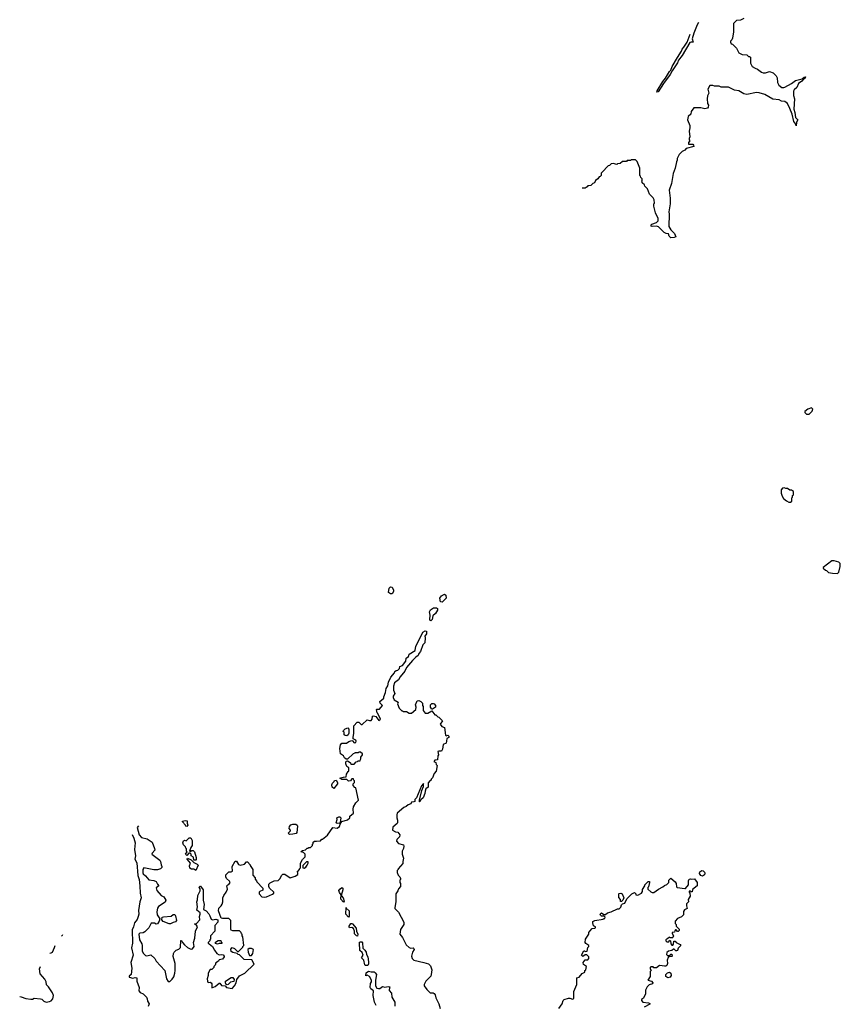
# Model space of a CAD drawing. Extents: x 2380107 to 2585170, y 384273 to 546161.
# Tile 85 of 256: x 2425538 to 2435690, y 492948 to 505134. Entities that reach past the tile are written whole.
import ezdxf

# ---------------------------------------------------------------- set-up
doc = ezdxf.new("R2010")
doc.units = 0

msp = doc.modelspace()

# ---------------------------------------------------------------- linework, layer by layer
at = {"layer": '0CON05XD'}
for points in [[(2434495, 505148), (2434455, 505128), (2434405, 505122), (2434368, 505085), (2434367, 504985), (2434357, 504907), (2434350, 504885), (2434333, 504867), (2434332, 504855), (2434340, 504835), (2434355, 504830), (2434405, 504780), (2434434, 504724), (2434475, 504702), (2434535, 504700), (2434555, 504680), (2434568, 504678), (2434578, 504668), (2434577, 504595), (2434598, 504555), (2434635, 504532), (2434665, 504522), (2434715, 504483), (2434735, 504477), (2434763, 504477), (2434815, 504492), (2434860, 504475), (2434895, 504440), (2434908, 504415), (2434912, 504355), (2434928, 504325), (2434965, 504294), (2434993, 504293), (2435005, 504300), (2435088, 504345), (2435135, 504382), (2435218, 504402), (2435245, 504423), (2435258, 504425), (2435253, 504405), (2435233, 504397), (2435215, 504374), (2435174, 504345), (2435152, 504295), (2435118, 504265), (2435111, 504249), (2435113, 504197), (2435123, 504155), (2435114, 504025), (2435129, 503985), (2435136, 503925), (2435163, 503895), (2435148, 503865), (2435145, 503820), (2435140, 503840), (2435117, 503875), (2435093, 503965), (2435067, 504035), (2435036, 504096), (2435005, 504123), (2434964, 504124), (2434935, 504140), (2434855, 504150), (2434755, 504207), (2434685, 504230), (2434655, 504233), (2434535, 504208), (2434495, 504218), (2434435, 504253), (2434383, 504263), (2434305, 504298), (2434215, 504300), (2434192, 504312), (2434135, 504310), (2434115, 504318), (2434075, 504320), (2434052, 504275), (2434062, 504225), (2434048, 504192), (2434042, 504155), (2434048, 504095), (2434058, 504075), (2434055, 504050), (2434045, 504040), (2434015, 504030), (2433965, 504042), (2433878, 504042), (2433843, 503997), (2433840, 503965), (2433808, 503935), (2433798, 503895), (2433828, 503825), (2433830, 503795), (2433822, 503755), (2433828, 503685), (2433820, 503665), (2433820, 503645), (2433830, 503635), (2433810, 503615), (2433810, 503595), (2433865, 503592), (2433875, 503580), (2433877, 503565), (2433785, 503538), (2433765, 503518), (2433735, 503502), (2433698, 503465), (2433672, 503415), (2433672, 503395), (2433662, 503375), (2433648, 503295), (2433621, 503229), (2433602, 503105), (2433573, 503023), (2433587, 502925), (2433587, 502855), (2433568, 502755), (2433572, 502725), (2433568, 502575), (2433593, 502535), (2433637, 502487), (2433657, 502447), (2433635, 502438), (2433594, 502434), (2433574, 502454), (2433563, 502483), (2433535, 502487), (2433510, 502500), (2433440, 502570), (2433415, 502577), (2433363, 502573), (2433350, 502580), (2433350, 502595), (2433360, 502605), (2433416, 502624), (2433438, 502645), (2433438, 502675), (2433402, 502745), (2433382, 502825), (2433382, 502855), (2433390, 502865), (2433388, 502905), (2433375, 502930), (2433330, 502975), (2433305, 503040), (2433270, 503075), (2433268, 503088), (2433240, 503115), (2433238, 503128), (2433230, 503135), (2433240, 503145), (2433240, 503165), (2433222, 503182), (2433218, 503198), (2433210, 503205), (2433210, 503295), (2433178, 503378), (2433155, 503400), (2433105, 503400), (2433095, 503390), (2433055, 503390), (2433045, 503380), (2432995, 503380), (2432967, 503353), (2432935, 503350), (2432925, 503340), (2432882, 503352), (2432855, 503350), (2432835, 503330), (2432820, 503325), (2432742, 503248), (2432730, 503235), (2432730, 503205), (2432718, 503192), (2432705, 503190), (2432690, 503165), (2432660, 503145), (2432650, 503115), (2432630, 503105), (2432605, 503080), (2432565, 503078), (2432560, 503065), (2432535, 503048), (2432497, 503050)], [(2433937, 505101), (2433918, 505072), (2433876, 504965), (2433858, 504895), (2433870, 504855), (2433845, 504857), (2433830, 504850), (2433735, 504689), (2433688, 504632), (2433675, 504601), (2433609, 504501), (2433586, 504455), (2433504, 504346), (2433435, 504240), (2433420, 504235), (2433424, 504255), (2433495, 504370), (2433529, 504411), (2433575, 504493), (2433592, 504508), (2433609, 504555), (2433674, 504665), (2433726, 504744), (2433733, 504767), (2433756, 504794), (2433794, 504855), (2433834, 504954)], [(2435272, 500252), (2435305, 500252), (2435342, 500288), (2435350, 500315), (2435335, 500330), (2435290, 500315), (2435250, 500285), (2435252, 500272), (2435272, 500252)], [(2435075, 499162), (2435090, 499175), (2435090, 499215), (2435097, 499223), (2435100, 499245), (2435110, 499255), (2435110, 499295), (2435085, 499310), (2435065, 499310), (2435035, 499330), (2435015, 499330), (2434995, 499340), (2434973, 499337), (2434960, 499315), (2434960, 499275), (2434970, 499235), (2434987, 499207), (2435025, 499178), (2435055, 499162), (2435075, 499162)], [(2435655, 498280), (2435672, 498298), (2435688, 498365), (2435690, 498405), (2435672, 498422), (2435615, 498438), (2435585, 498437), (2435480, 498355), (2435480, 498345), (2435505, 498320), (2435520, 498315), (2435545, 498292), (2435595, 498282), (2435655, 498280)], [(2430125, 498029), (2430100, 498045), (2430110, 498100), (2430125, 498116), (2430145, 498109), (2430162, 498075), (2430164, 498055), (2430145, 498030), (2430125, 498029)], [(2430765, 497923), (2430745, 497928), (2430736, 497974), (2430755, 498005), (2430795, 498024), (2430810, 498010), (2430813, 497975), (2430765, 497923)], [(2430625, 497694), (2430615, 497700), (2430612, 497712), (2430614, 497765), (2430606, 497805), (2430621, 497829), (2430657, 497853), (2430696, 497856), (2430705, 497845), (2430705, 497825), (2430683, 497785), (2430647, 497755), (2430640, 497710), (2430625, 497694)], [(2429662, 496248), (2429672, 496305), (2429670, 496395), (2429712, 496438), (2429735, 496440), (2429762, 496412), (2429775, 496410), (2429835, 496470), (2429865, 496460), (2429888, 496462), (2429900, 496475), (2429902, 496515), (2429915, 496520), (2429945, 496510), (2429982, 496462), (2430000, 496475), (2429968, 496548), (2429960, 496555), (2429952, 496595), (2429955, 496600), (2429988, 496602), (2430028, 496645), (2429996, 496676), (2429992, 496695), (2430042, 496735), (2430042, 496755), (2430062, 496805), (2430070, 496855), (2430092, 496888), (2430102, 496935), (2430129, 496995), (2430175, 497050), (2430180, 497065), (2430195, 497080), (2430215, 497082), (2430235, 497102), (2430242, 497128), (2430275, 497143), (2430315, 497193), (2430320, 497230), (2430346, 497254), (2430358, 497282), (2430431, 497325), (2430438, 497382), (2430485, 497465), (2430525, 497554), (2430555, 497570), (2430569, 497565), (2430569, 497535), (2430548, 497505), (2430552, 497485), (2430549, 497421), (2430524, 497395), (2430497, 497313), (2430475, 497290), (2430468, 497265), (2430438, 497245), (2430397, 497205), (2430324, 497115), (2430301, 497069), (2430245, 497001), (2430225, 496962), (2430176, 496925), (2430164, 496885), (2430161, 496835), (2430178, 496795), (2430158, 496762), (2430158, 496745), (2430170, 496715), (2430218, 496688), (2430212, 496665), (2430232, 496615), (2430265, 496580), (2430275, 496580), (2430285, 496570), (2430325, 496572), (2430355, 496552), (2430387, 496553), (2430440, 496595), (2430442, 496625), (2430433, 496655), (2430455, 496702), (2430476, 496706), (2430500, 496695), (2430520, 496675), (2430520, 496645), (2430530, 496635), (2430530, 496585), (2430555, 496550), (2430585, 496550), (2430635, 496580), (2430675, 496530), (2430685, 496530), (2430710, 496505), (2430725, 496500), (2430767, 496457), (2430740, 496415), (2430760, 496385), (2430792, 496372), (2430805, 496280), (2430815, 496270), (2430835, 496278), (2430848, 496265), (2430845, 496252), (2430822, 496238), (2430820, 496205), (2430812, 496178), (2430776, 496164), (2430767, 496105), (2430755, 496080), (2430725, 496082), (2430712, 496075), (2430718, 496035), (2430710, 496025), (2430708, 495972), (2430675, 495968), (2430660, 495955), (2430685, 495940), (2430690, 495915), (2430702, 495902), (2430692, 495835), (2430666, 495805), (2430645, 495750), (2430630, 495735), (2430628, 495722), (2430615, 495718), (2430592, 495688), (2430590, 495635), (2430563, 495615), (2430552, 495585), (2430550, 495555), (2430529, 495505), (2430500, 495480), (2430490, 495455), (2430484, 495454), (2430484, 495474), (2430513, 495595), (2430532, 495645), (2430535, 495680), (2430509, 495651), (2430447, 495505), (2430428, 495482), (2430425, 495460), (2430412, 495452), (2430385, 495450), (2430375, 495430), (2430343, 495417), (2430320, 495395), (2430290, 495385), (2430208, 495312), (2430202, 495295), (2430202, 495255), (2430212, 495225), (2430212, 495198), (2430206, 495184), (2430155, 495140), (2430150, 495105), (2430185, 495082), (2430215, 495078), (2430242, 495045), (2430235, 495020), (2430203, 494987), (2430200, 494965), (2430225, 494940), (2430285, 494920), (2430292, 494905), (2430288, 494875), (2430268, 494845), (2430268, 494805), (2430286, 494755), (2430276, 494715), (2430278, 494692), (2430220, 494625), (2430220, 494615), (2430208, 494602), (2430208, 494578), (2430218, 494548), (2430240, 494525), (2430248, 494505), (2430248, 494492), (2430240, 494485), (2430240, 494455), (2430250, 494445), (2430250, 494405), (2430223, 494377), (2430217, 494353), (2430193, 494317), (2430190, 494215), (2430178, 494145), (2430180, 494135), (2430225, 494090), (2430292, 493965), (2430292, 493935), (2430250, 493875), (2430242, 493815), (2430274, 493774), (2430318, 493685), (2430355, 493651), (2430376, 493644), (2430405, 493646), (2430415, 493640), (2430417, 493625), (2430398, 493595), (2430387, 493545), (2430392, 493515), (2430415, 493493), (2430536, 493466), (2430595, 493447), (2430618, 493425), (2430637, 493375), (2430630, 493315), (2430623, 493297), (2430563, 493235), (2430542, 493195), (2430542, 493175), (2430575, 493130), (2430615, 493090), (2430655, 493088), (2430665, 493080), (2430677, 493065), (2430687, 493027), (2430722, 492955), (2430740, 492895)], [(2430645, 496600), (2430632, 496602), (2430630, 496615), (2430620, 496625), (2430620, 496655), (2430635, 496670), (2430655, 496672), (2430666, 496666), (2430680, 496645), (2430680, 496625), (2430645, 496600)], [(2429585, 496272), (2429563, 496273), (2429552, 496282), (2429550, 496315), (2429540, 496325), (2429544, 496336), (2429565, 496358), (2429598, 496368), (2429610, 496355), (2429608, 496305), (2429600, 496285), (2429585, 496272)], [(2427006, 495158), (2426993, 495135), (2427016, 495046), (2427045, 495013), (2427115, 494996), (2427177, 494955), (2427207, 494875), (2427208, 494855), (2427175, 494820), (2427172, 494805), (2427272, 494732), (2427281, 494715), (2427286, 494676), (2427298, 494655), (2427295, 494640), (2427280, 494625), (2427243, 494613), (2427197, 494613), (2427075, 494637), (2427063, 494615), (2427060, 494575), (2427065, 494564), (2427095, 494540), (2427135, 494490), (2427199, 494479), (2427228, 494468), (2427242, 494435), (2427260, 494415), (2427225, 494390), (2427235, 494358), (2427288, 494295), (2427320, 494280), (2427347, 494235), (2427338, 494212), (2427253, 494157), (2427241, 494139), (2427234, 494094), (2427237, 494057), (2427272, 494005), (2427263, 493977), (2427242, 493945), (2427225, 493938), (2427204, 493954), (2427165, 493954), (2427134, 493896), (2427084, 493845), (2427065, 493833), (2427025, 493828), (2427012, 493815), (2427019, 493745), (2427048, 493698), (2427054, 493676), (2427054, 493605), (2427071, 493575), (2427095, 493554), (2427111, 493549), (2427162, 493562), (2427208, 493515), (2427225, 493480), (2427332, 493365), (2427353, 493265), (2427375, 493232), (2427395, 493230), (2427425, 493260), (2427445, 493290), (2427457, 493333), (2427462, 493365), (2427462, 493455), (2427438, 493538), (2427440, 493575), (2427450, 493595), (2427475, 493620), (2427505, 493630), (2427527, 493653), (2427532, 493738), (2427538, 493738), (2427550, 493715), (2427578, 493685), (2427615, 493653), (2427646, 493636), (2427665, 493630), (2427675, 493633), (2427698, 493665), (2427689, 493711), (2427706, 493765), (2427712, 493855), (2427736, 493905), (2427729, 493919), (2427700, 493945), (2427725, 493950), (2427768, 493995), (2427762, 494035), (2427772, 494065), (2427772, 494082), (2427730, 494115), (2427737, 494155), (2427730, 494215), (2427739, 494241), (2427743, 494295), (2427769, 494351), (2427769, 494379), (2427760, 494395), (2427765, 494410), (2427775, 494410), (2427808, 494365), (2427807, 494235), (2427821, 494185), (2427813, 494123), (2427843, 494103), (2427876, 494066), (2427890, 494045), (2427905, 494000), (2427925, 493992), (2427965, 494000), (2427990, 493995), (2427990, 493965), (2427950, 493925), (2427950, 493855), (2427900, 493795), (2427900, 493755), (2427890, 493745), (2427890, 493735), (2427870, 493715), (2427870, 493705), (2427880, 493695), (2427922, 493665), (2427946, 493616), (2427976, 493576), (2428005, 493562), (2428035, 493566), (2428055, 493560), (2428067, 493545), (2428067, 493535), (2428045, 493508), (2428005, 493500), (2427998, 493482), (2427965, 493460), (2427957, 493433), (2427940, 493415), (2427940, 493405), (2427915, 493380), (2427895, 493380), (2427868, 493335), (2427868, 493305), (2427857, 493263), (2427860, 493235), (2427865, 493222), (2427875, 493218), (2427895, 493220), (2427908, 493215), (2427913, 493203), (2427915, 493152), (2427955, 493168), (2428005, 493210), (2428015, 493210), (2428035, 493182), (2428078, 493178), (2428098, 493158), (2428167, 493143), (2428196, 493175), (2428217, 493215), (2428222, 493255), (2428255, 493300), (2428322, 493335), (2428438, 493445), (2428408, 493498), (2428313, 493503), (2428255, 493560), (2428240, 493565), (2428228, 493578), (2428175, 493588), (2428155, 493600), (2428148, 493632), (2428165, 493650), (2428197, 493637), (2428232, 493602), (2428245, 493600), (2428300, 493655), (2428300, 493665), (2428310, 493675), (2428300, 493785), (2428290, 493795), (2428290, 493815), (2428282, 493822), (2428278, 493838), (2428258, 493858), (2428175, 493858), (2428154, 493864), (2428148, 493875), (2428150, 493985), (2428125, 494010), (2428045, 494010), (2428030, 494015), (2427998, 494105), (2428003, 494137), (2428030, 494165), (2428042, 494188), (2428050, 494215), (2428052, 494265), (2428062, 494295), (2428090, 494335), (2428107, 494373), (2428100, 494415), (2428112, 494428), (2428125, 494430), (2428140, 494455), (2428135, 494470), (2428098, 494505), (2428088, 494525), (2428088, 494552), (2428123, 494587), (2428155, 494588), (2428170, 494595), (2428168, 494655), (2428205, 494720), (2428218, 494718), (2428245, 494680), (2428265, 494672), (2428317, 494683), (2428345, 494710), (2428355, 494710), (2428390, 494675), (2428390, 494665), (2428420, 494615), (2428420, 494545), (2428450, 494515), (2428450, 494495), (2428468, 494478), (2428470, 494465), (2428547, 494387), (2428545, 494360), (2428510, 494345), (2428500, 494335), (2428500, 494315), (2428535, 494280), (2428565, 494272), (2428592, 494278), (2428665, 494310), (2428680, 494325), (2428680, 494335), (2428628, 494385), (2428618, 494405), (2428620, 494435), (2428635, 494452), (2428685, 494478), (2428735, 494480), (2428755, 494500), (2428780, 494545), (2428795, 494560), (2428817, 494557), (2428885, 494512), (2428947, 494533), (2428980, 494555), (2428980, 494575), (2428970, 494585), (2429000, 494615), (2429000, 494625), (2429010, 494635), (2429012, 494695), (2429035, 494740), (2429070, 494775), (2429070, 494805), (2429048, 494828), (2429025, 494830), (2429022, 494838), (2429035, 494850), (2429075, 494860), (2429095, 494880), (2429108, 494882), (2429115, 494890), (2429135, 494890), (2429160, 494915), (2429162, 494928), (2429170, 494935), (2429170, 494955), (2429183, 494967), (2429208, 494968), (2429258, 494972), (2429275, 494990), (2429285, 494990), (2429345, 495040), (2429413, 495135), (2429465, 495130), (2429495, 495150), (2429502, 495178), (2429525, 495210), (2429595, 495230), (2429620, 495255), (2429620, 495275), (2429668, 495312), (2429662, 495365), (2429668, 495392), (2429695, 495440), (2429730, 495475), (2429697, 495627), (2429682, 495632), (2429662, 495655), (2429663, 495677), (2429680, 495695), (2429680, 495715), (2429672, 495722), (2429668, 495738), (2429645, 495740), (2429630, 495715), (2429605, 495710), (2429585, 495730), (2429525, 495730), (2429500, 495745), (2429545, 495760), (2429578, 495762), (2429580, 495795), (2429601, 495829), (2429610, 495835), (2429610, 495875), (2429585, 495890), (2429572, 495925), (2429573, 495947), (2429582, 495958), (2429595, 495960), (2429615, 495950), (2429630, 495935), (2429635, 495920), (2429675, 495920), (2429702, 495948), (2429718, 495952), (2429725, 495960), (2429748, 495962), (2429752, 495978), (2429760, 495985), (2429760, 496005), (2429780, 496035), (2429778, 496048), (2429755, 496070), (2429735, 496070), (2429725, 496060), (2429685, 496060), (2429678, 496052), (2429662, 496048), (2429595, 495980), (2429575, 495980), (2429557, 495997), (2429543, 496023), (2429506, 496046), (2429498, 496115), (2429505, 496160), (2429525, 496178), (2429582, 496178), (2429609, 496201), (2429645, 496212), (2429657, 496207), (2429675, 496182), (2429695, 496188), (2429701, 496205), (2429696, 496215), (2429664, 496234), (2429662, 496248)], [(2429425, 495620), (2429402, 495635), (2429398, 495665), (2429408, 495685), (2429430, 495705), (2429432, 495718), (2429455, 495720), (2429470, 495695), (2429470, 495675), (2429425, 495620)], [(2429465, 495186), (2429454, 495195), (2429464, 495234), (2429462, 495255), (2429485, 495270), (2429498, 495268), (2429510, 495255), (2429502, 495198), (2429495, 495190), (2429465, 495186)], [(2427605, 495150), (2427592, 495152), (2427590, 495165), (2427550, 495205), (2427550, 495215), (2427585, 495222), (2427608, 495218), (2427608, 495188), (2427618, 495165), (2427605, 495150)], [(2428875, 495050), (2428860, 495065), (2428890, 495095), (2428890, 495105), (2428870, 495125), (2428875, 495150), (2428892, 495168), (2428915, 495177), (2428956, 495176), (2428970, 495165), (2428973, 495153), (2428967, 495073), (2428957, 495063), (2428915, 495052), (2428875, 495050)], [(2426931, 495050), (2426951, 495005), (2426965, 494945), (2426960, 494865), (2426971, 494785), (2426962, 494745), (2426985, 494698), (2427001, 494541), (2427016, 494494), (2427026, 494415), (2427028, 494325), (2427042, 494265), (2427024, 494215), (2427008, 494108), (2427010, 494065), (2427004, 494035), (2426991, 493999), (2426959, 493955), (2426947, 493905), (2426929, 493871), (2426932, 493705), (2426922, 493645), (2426941, 493555), (2426914, 493465), (2426923, 493395), (2426918, 493315), (2426892, 493295), (2426890, 493285), (2426937, 493273), (2426965, 493280), (2426987, 493275), (2426988, 493235), (2427017, 493155), (2427012, 493115), (2427030, 493095), (2427065, 493077), (2427106, 493036), (2427116, 493016), (2427118, 492985), (2427140, 492955), (2427128, 492922)], [(2427715, 494730), (2427692, 494732), (2427688, 494768), (2427660, 494785), (2427657, 494807), (2427648, 494818), (2427632, 494818), (2427605, 494790), (2427590, 494805), (2427610, 494835), (2427600, 494845), (2427600, 494875), (2427592, 494882), (2427588, 494898), (2427563, 494923), (2427558, 494945), (2427565, 494970), (2427575, 494980), (2427598, 494972), (2427635, 495010), (2427655, 495008), (2427670, 494975), (2427670, 494915), (2427653, 494887), (2427640, 494845), (2427655, 494840), (2427665, 494850), (2427685, 494850), (2427702, 494835), (2427722, 494765), (2427722, 494738), (2427715, 494730)], [(2427715, 494602), (2427692, 494622), (2427665, 494620), (2427644, 494634), (2427640, 494660), (2427650, 494695), (2427610, 494745), (2427612, 494758), (2427658, 494738), (2427692, 494702), (2427735, 494682), (2427745, 494668), (2427715, 494602)], [(2429055, 494632), (2429076, 494644), (2429095, 494670), (2429107, 494693), (2429105, 494710), (2429085, 494710), (2429040, 494665), (2429040, 494635), (2429055, 494632)], [(2432208, 492895), (2432247, 492953), (2432260, 492995), (2432273, 493007), (2432328, 493022), (2432345, 493022), (2432375, 493010), (2432395, 493020), (2432392, 493105), (2432432, 493195), (2432430, 493275), (2432460, 493285), (2432495, 493330), (2432530, 493345), (2432530, 493365), (2432540, 493375), (2432550, 493415), (2432512, 493442), (2432510, 493465), (2432532, 493498), (2432565, 493500), (2432580, 493515), (2432580, 493535), (2432555, 493560), (2432535, 493560), (2432505, 493540), (2432490, 493555), (2432515, 493608), (2432525, 493610), (2432535, 493600), (2432560, 493605), (2432568, 493652), (2432580, 493665), (2432580, 493675), (2432541, 493701), (2432532, 493715), (2432537, 493753), (2432580, 493815), (2432580, 493835), (2432590, 493855), (2432622, 493888), (2432655, 493890), (2432660, 493895), (2432660, 493905), (2432638, 493918), (2432627, 493955), (2432629, 493971), (2432654, 493986), (2432755, 494000), (2432762, 494008), (2432778, 494012), (2432780, 494025), (2432768, 494038), (2432735, 494040), (2432722, 494052), (2432720, 494065), (2432735, 494080), (2432765, 494060), (2432785, 494060), (2432808, 494082), (2432855, 494092), (2432935, 494130), (2432955, 494130), (2432975, 494150), (2432985, 494180), (2432995, 494190), (2433025, 494200), (2433050, 494255), (2433110, 494315), (2433145, 494330), (2433160, 494315), (2433162, 494302), (2433185, 494300), (2433230, 494325), (2433242, 494345), (2433243, 494367), (2433270, 494415), (2433270, 494425), (2433315, 494468), (2433328, 494468), (2433330, 494455), (2433317, 494403), (2433310, 494395), (2433310, 494375), (2433345, 494342), (2433363, 494333), (2433385, 494332), (2433440, 494375), (2433495, 494400), (2433515, 494420), (2433545, 494430), (2433570, 494455), (2433570, 494485), (2433595, 494510), (2433648, 494465), (2433658, 494445), (2433663, 494403), (2433670, 494395), (2433765, 494380), (2433775, 494380), (2433812, 494425), (2433812, 494475), (2433820, 494495), (2433835, 494502), (2433845, 494498), (2433885, 494500), (2433920, 494455), (2433918, 494415), (2433862, 494368), (2433858, 494342), (2433845, 494340), (2433835, 494350), (2433822, 494348), (2433820, 494335), (2433830, 494325), (2433832, 494285), (2433808, 494245), (2433810, 494215), (2433788, 494192), (2433788, 494165), (2433797, 494133), (2433763, 494117), (2433752, 494095), (2433750, 494055), (2433725, 494030), (2433675, 494010), (2433648, 493975), (2433648, 493948), (2433658, 493935), (2433660, 493915), (2433695, 493880), (2433697, 493863), (2433685, 493850), (2433675, 493850), (2433658, 493868), (2433652, 493868), (2433642, 493858), (2433638, 493842), (2433610, 493835), (2433610, 493825), (2433628, 493795), (2433620, 493775), (2433615, 493770), (2433585, 493770), (2433575, 493780), (2433558, 493762), (2433530, 493745), (2433530, 493735), (2433545, 493720), (2433568, 493722), (2433575, 493740), (2433590, 493735)], [(2433985, 494533), (2433965, 494542), (2433950, 494565), (2433954, 494586), (2433975, 494602), (2433995, 494600), (2434010, 494585), (2434013, 494573), (2434008, 494552), (2433985, 494533)], [(2429545, 494214), (2429509, 494249), (2429514, 494304), (2429495, 494330), (2429488, 494355), (2429497, 494375), (2429525, 494392), (2429534, 494384), (2429536, 494364), (2429516, 494296), (2429538, 494265), (2429550, 494225), (2429545, 494214)], [(2432985, 494220), (2432972, 494222), (2432970, 494245), (2432948, 494268), (2432950, 494315), (2432955, 494320), (2432975, 494322), (2432990, 494315), (2433010, 494265), (2433000, 494235), (2432985, 494220)], [(2429605, 494026), (2429572, 494065), (2429575, 494147), (2429578, 494138), (2429615, 494105), (2429615, 494040), (2429605, 494026)], [(2427385, 493942), (2427312, 493972), (2427298, 493995), (2427300, 494025), (2427315, 494032), (2427412, 494038), (2427435, 494058), (2427455, 494060), (2427467, 494045), (2427478, 493985), (2427465, 493968), (2427435, 493962), (2427405, 493943), (2427385, 493942)], [(2429715, 493791), (2429705, 493794), (2429681, 493821), (2429679, 493855), (2429666, 493886), (2429647, 493897), (2429616, 493896), (2429612, 493902), (2429612, 493915), (2429635, 493948), (2429645, 493950), (2429655, 493942), (2429699, 493889), (2429703, 493855), (2429719, 493815), (2429715, 493791)], [(2426056, 493790), (2426068, 493802), (2426071, 493811)], [(2425912, 493582), (2425927, 493583), (2425945, 493594), (2425967, 493653), (2425976, 493675)], [(2427985, 493692), (2427962, 493702), (2427962, 493718), (2427993, 493737), (2428028, 493738), (2428032, 493722), (2428040, 493715), (2428040, 493700), (2428005, 493700), (2427985, 493692)], [(2429817, 493427), (2429806, 493435), (2429796, 493495), (2429767, 493525), (2429789, 493555), (2429775, 493588), (2429744, 493615), (2429740, 493710), (2429743, 493717), (2429755, 493723), (2429771, 493721), (2429779, 493709), (2429781, 493641), (2429809, 493619), (2429826, 493595), (2429828, 493565), (2429843, 493535), (2429854, 493475), (2429853, 493447), (2429845, 493430), (2429817, 493427)], [(2433590, 493735), (2433592, 493695), (2433605, 493680), (2433618, 493682), (2433627, 493693), (2433632, 493728), (2433645, 493730), (2433660, 493715), (2433709, 493689), (2433717, 493675), (2433686, 493644), (2433676, 493614), (2433665, 493608), (2433655, 493610), (2433635, 493630), (2433625, 493630), (2433607, 493613), (2433563, 493607), (2433545, 493590), (2433540, 493565), (2433552, 493552), (2433575, 493550), (2433592, 493568), (2433605, 493570), (2433610, 493545), (2433605, 493540), (2433575, 493540), (2433562, 493528), (2433550, 493495), (2433552, 493455), (2433543, 493427), (2433532, 493418), (2433515, 493418), (2433486, 493426), (2433455, 493428), (2433415, 493400), (2433385, 493400), (2433375, 493410), (2433345, 493410), (2433332, 493395), (2433350, 493365), (2433338, 493352), (2433336, 493294), (2433310, 493245), (2433355, 493236), (2433372, 493215), (2433365, 493200), (2433325, 493190), (2433300, 493165), (2433280, 493125), (2433282, 493078), (2433254, 493026), (2433232, 493008), (2433230, 492995), (2433245, 492973), (2433317, 492967), (2433335, 492960), (2433335, 492950), (2433265, 492914)], [(2428405, 493550), (2428420, 493575), (2428430, 493625), (2428405, 493640), (2428375, 493640), (2428360, 493625), (2428363, 493593), (2428382, 493552), (2428405, 493550)], [(2425538, 493043), (2425555, 493042), (2425615, 493018), (2425675, 493010), (2425695, 493010), (2425715, 493022), (2425795, 493017), (2425811, 493011), (2425838, 492985), (2425865, 492976), (2425905, 492981), (2425928, 492992), (2425946, 493014), (2425954, 493055), (2425945, 493092), (2425895, 493163), (2425869, 493189), (2425866, 493225), (2425848, 493258), (2425791, 493325), (2425783, 493385), (2425796, 493415)], [(2428105, 493188), (2428092, 493192), (2428082, 493215), (2428082, 493235), (2428155, 493278), (2428175, 493280), (2428190, 493255), (2428185, 493230), (2428145, 493220), (2428115, 493192), (2428105, 493188)], [(2429946, 492935), (2429928, 492975), (2429910, 493055), (2429916, 493116), (2429880, 493140), (2429874, 493154), (2429876, 493204), (2429891, 493225), (2429892, 493245), (2429865, 493291), (2429835, 493307), (2429822, 493302), (2429824, 493336), (2429855, 493358), (2429885, 493349), (2429925, 493349), (2429937, 493337), (2429950, 493315), (2429940, 493245), (2429941, 493175), (2429955, 493149), (2429975, 493142), (2429995, 493143), (2430025, 493167), (2430055, 493159), (2430095, 493169), (2430120, 493165), (2430112, 493158), (2430108, 493118), (2430138, 493085), (2430142, 493035), (2430180, 492975), (2430178, 492925)], [(2433555, 493275), (2433533, 493293), (2433531, 493315), (2433551, 493339), (2433575, 493346), (2433592, 493332), (2433599, 493305), (2433585, 493284), (2433555, 493275)]]:
    msp.add_lwpolyline(points, dxfattribs=at)

doc.saveas('drawing.dxf')
